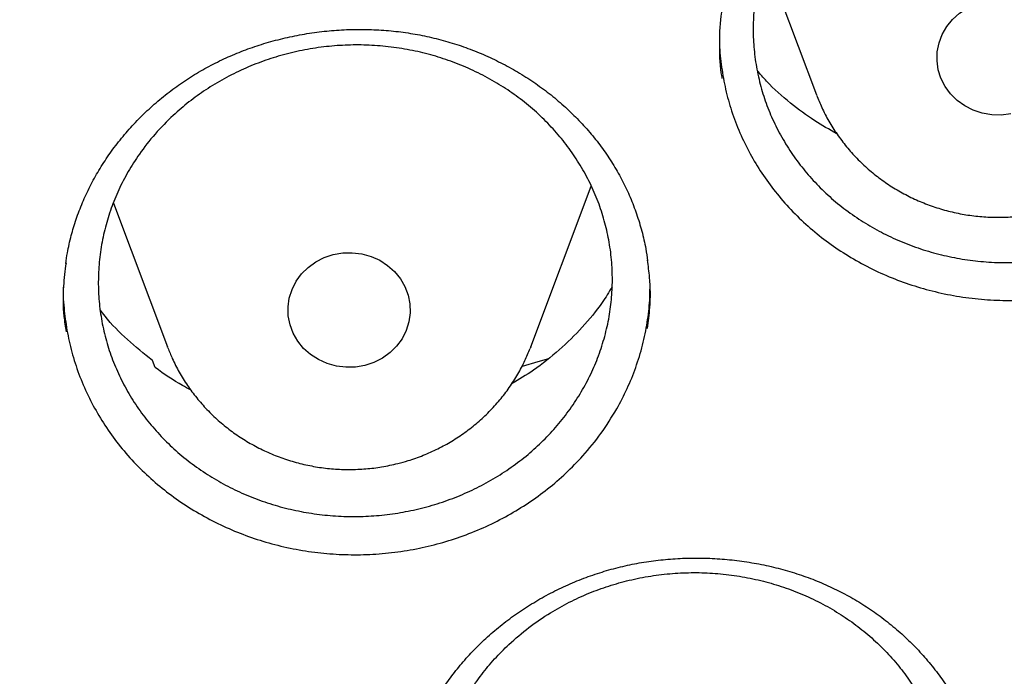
# Model space of a CAD drawing. Header units: millimetres. Extents: x 8 to 1233, y 12 to 1462.
# Tile 52 of 131: x 454.7 to 461.14, y 1259.19 to 1263.49. Entities that reach past the tile are written whole.
import ezdxf

# ---------------------------------------------------------------- set-up
doc = ezdxf.new("R2010")
doc.units = ezdxf.units.MM

msp = doc.modelspace()

# ---------------------------------------------------------------- linework, layer by layer
at = {"color": 7, "linetype": 'Continuous', "lineweight": 30}
for p, q in [((459.5762, 1263.8867), (459.9119, 1262.9946)), ((458.0432, 1261.345), (458.439, 1262.397)), ((455.3133, 1262.2853), (455.6671, 1261.345)), ((455.6694, 1261.3388), (455.6671, 1261.345)), ((458.0432, 1261.345), (458.0394, 1261.3351)), ((455.5876, 1261.2096), (455.5689, 1261.2556))]:
    msp.add_line(p, q, dxfattribs=at)
at = {"color": 7, "linetype": 'Continuous', "lineweight": 30, "flags": 128}
for points in [[(461.1831, 1262.869), (461.1209, 1262.8613), (461.0581, 1262.8628), (460.9964, 1262.8736), (460.9372, 1262.8932), (460.8821, 1262.9213), (460.8323, 1262.9572), (460.7891, 1262.9999), (460.7535, 1263.0484), (460.7265, 1263.1016), (460.7087, 1263.158), (460.7005, 1263.2164), (460.7021, 1263.2753), (460.7136, 1263.3332), (460.7345, 1263.3887), (460.7645, 1263.4405), (460.8027, 1263.4872), (460.8482, 1263.5277), (460.8999, 1263.5611), (460.9566, 1263.5864), (461.0168, 1263.6032), (461.079, 1263.6108), (461.1417, 1263.6093)], [(456.9587, 1261.224), (456.897, 1261.2133), (456.8342, 1261.2117), (456.772, 1261.2194), (456.7118, 1261.2361), (456.6551, 1261.2615), (456.6034, 1261.2948), (456.5579, 1261.3354), (456.5197, 1261.3821), (456.4897, 1261.4338), (456.4688, 1261.4894), (456.4573, 1261.5473), (456.4557, 1261.6061), (456.4639, 1261.6645), (456.4817, 1261.721), (456.5087, 1261.7741), (456.5443, 1261.8227), (456.5875, 1261.8654), (456.6373, 1261.9012), (456.6925, 1261.9293), (456.7516, 1261.949), (456.8133, 1261.9597), (456.8761, 1261.9613), (456.9383, 1261.9536), (456.9985, 1261.9368), (457.0551, 1261.9115), (457.1069, 1261.8781), (457.1524, 1261.8376), (457.1906, 1261.7909), (457.2206, 1261.7391), (457.2415, 1261.6836), (457.253, 1261.6257), (457.2546, 1261.5668), (457.2464, 1261.5085), (457.2286, 1261.452), (457.2016, 1261.3988), (457.166, 1261.3503), (457.1228, 1261.3076), (457.073, 1261.2718), (457.0178, 1261.2437), (456.9587, 1261.224)], [(457.9897, 1261.2193), (458.0925, 1261.2485), (458.1608, 1261.2682)]]:
    msp.add_lwpolyline(points, dxfattribs=at)
at = {"color": 7, "linetype": 'Continuous', "lineweight": 30}
for points, knots in [([(417.4486, 1280.8375), (417.4463, 1280.8027), (417.4415, 1280.7321), (417.4354, 1280.6152), (417.4286, 1280.4902), (417.4206, 1280.3588), (417.4125, 1280.2179), (417.4045, 1280.0667), (417.3961, 1279.888), (417.3875, 1279.6794), (417.3794, 1279.4387), (417.372, 1279.1495), (417.3668, 1278.8078), (417.3658, 1278.4091), (417.3705, 1277.9815), (417.3829, 1277.4935), (417.4058, 1276.9514), (417.4417, 1276.3657), (417.4891, 1275.778), (417.5475, 1275.1926), (417.6168, 1274.6096), (417.7109, 1273.9289), (417.8369, 1273.1522), (418.0037, 1272.2819), (418.1559, 1271.593), (418.2794, 1271.0823), (418.3644, 1270.7469), (418.4517, 1270.4176), (418.5387, 1270.1029), (418.6226, 1269.8113), (418.7015, 1269.5461), (418.7747, 1269.3073), (418.8417, 1269.0947), (418.9018, 1268.9082), (418.9546, 1268.7476), (418.9996, 1268.6128), (419.0361, 1268.5051), (419.0667, 1268.4158), (419.0963, 1268.3301), (419.1307, 1268.2311), (419.1729, 1268.1117), (419.2265, 1267.9616), (419.2934, 1267.778), (419.3749, 1267.5587), (419.4694, 1267.3106), (419.5776, 1267.0339), (419.6987, 1266.7331), (419.8293, 1266.4187), (420.0428, 1265.9201), (420.3446, 1265.2531), (420.7327, 1264.4582), (421.1189, 1263.7182), (421.4998, 1263.0305), (421.8915, 1262.3618), (422.3326, 1261.6481), (422.8309, 1260.888), (423.3928, 1260.0842), (423.9795, 1259.2958), (424.5162, 1258.6177), (424.997, 1258.0394), (425.4191, 1257.551), (425.8641, 1257.056), (426.3329, 1256.5553), (426.7917, 1256.0852), (427.2371, 1255.6461), (427.6654, 1255.2382), (428.1106, 1254.8291), (428.5722, 1254.4202), (428.9867, 1254.0662), (429.3409, 1253.7727), (429.623, 1253.5442), (429.8866, 1253.3351), (430.1312, 1253.1447), (430.3564, 1252.9725), (430.5684, 1252.813), (430.7654, 1252.6671), (430.9451, 1252.5358), (431.0812, 1252.4377), (431.1767, 1252.3693), (431.2352, 1252.3277), (431.285, 1252.2924), (431.3413, 1252.2526), (431.4168, 1252.1995), (431.517, 1252.1295), (431.6395, 1252.0446), (431.7846, 1251.9451), (431.9524, 1251.8312), (432.2315, 1251.6444), (432.6199, 1251.3909), (433.1158, 1251.0786), (433.6257, 1250.7693), (434.1492, 1250.4637), (434.6865, 1250.1624), (435.2711, 1249.8477), (435.9056, 1249.5217), (436.5918, 1249.1875), (437.2908, 1248.8653), (438.0629, 1248.5294), (438.9021, 1248.1885), (439.807, 1247.8494), (440.7064, 1247.5392), (441.5993, 1247.2571), (442.4846, 1247.002), (443.3617, 1246.7727), (444.2342, 1246.5671), (445.1482, 1246.3749), (446.1083, 1246.1987), (447.1155, 1246.0422), (448.127, 1245.9133), (449.142, 1245.8122), (450.1597, 1245.7389), (451.1793, 1245.6937), (452.1998, 1245.6767), (453.2204, 1245.6882), (454.2402, 1245.7278), (455.2584, 1245.7956), (456.274, 1245.8913), (457.2869, 1246.0148), (458.2977, 1246.1663), (459.3005, 1246.345), (460.2954, 1246.5505), (461.2814, 1246.7824), (462.2645, 1247.0424), (463.1731, 1247.3099), (464.0095, 1247.5789), (464.7785, 1247.8454), (465.5529, 1248.1336), (466.3393, 1248.4473), (467.1369, 1248.7878), (467.9448, 1249.1564), (468.7571, 1249.552), (469.5729, 1249.9751), (470.2341, 1250.3403), (470.737, 1250.6305), (471.0753, 1250.8309), (471.3926, 1251.0235), (471.6881, 1251.207), (471.9605, 1251.3797), (472.2105, 1251.5414), (472.4388, 1251.6916), (472.6472, 1251.831), (472.8311, 1251.9558), (472.9918, 1252.0663), (473.1297, 1252.1621), (473.2491, 1252.2458), (473.3444, 1252.3133), (473.4264, 1252.3717), (473.5077, 1252.4298), (473.6044, 1252.4995), (473.7264, 1252.588), (473.8757, 1252.6975), (474.0535, 1252.8295), (474.2478, 1252.9758), (474.453, 1253.1327), (474.6644, 1253.2969), (474.9416, 1253.5158), (475.2877, 1253.7955), (475.7047, 1254.1432), (476.1368, 1254.5158), (476.5831, 1254.9141), (477.0421, 1255.339), (477.465, 1255.7457), (477.8499, 1256.1285), (478.1897, 1256.4765), (478.5204, 1256.8252), (478.8354, 1257.167), (479.1336, 1257.4994), (479.431, 1257.8399), (479.726, 1258.1869), (480.0167, 1258.5389), (480.2869, 1258.8751), (480.539, 1259.197), (480.7734, 1259.5037), (480.9905, 1259.7946), (481.1892, 1260.0669), (481.3763, 1260.3285), (481.5624, 1260.5941), (481.7575, 1260.8785), (481.9651, 1261.1885), (482.1844, 1261.5244), (482.4144, 1261.8866), (482.6543, 1262.276), (482.9029, 1262.6929), (483.1393, 1263.1036), (483.3624, 1263.5046), (483.5713, 1263.8923), (483.7805, 1264.2937), (483.9838, 1264.6979), (484.192, 1265.1269), (484.3989, 1265.5702), (484.6016, 1266.024), (484.7842, 1266.45), (484.948, 1266.8475), (485.0942, 1267.2161), (485.2239, 1267.5551), (485.3203, 1267.8153), (485.3872, 1268.0004), (485.4278, 1268.1141), (485.4615, 1268.2096), (485.4884, 1268.2865), (485.5098, 1268.348), (485.5311, 1268.4098), (485.5572, 1268.4859), (485.5916, 1268.5872), (485.6334, 1268.712), (485.6905, 1268.8849), (485.7613, 1269.1041), (485.8438, 1269.3673), (485.9288, 1269.6472), (486.0157, 1269.9433), (486.1075, 1270.2686), (486.2037, 1270.6246), (486.3035, 1271.013), (486.4029, 1271.4219), (486.5011, 1271.8515), (486.5973, 1272.3018), (486.6905, 1272.7731), (486.7795, 1273.2635), (486.8743, 1273.8381), (486.9674, 1274.483), (487.0523, 1275.1857), (487.1191, 1275.866), (487.1693, 1276.5234), (487.2043, 1277.1575), (487.2256, 1277.7681), (487.2335, 1278.2839), (487.2336, 1278.7094), (487.2297, 1279.0499), (487.2224, 1279.3767), (487.2125, 1279.6851), (487.2011, 1279.9681), (487.189, 1280.2231), (487.1766, 1280.4505), (487.1644, 1280.6521), (487.1554, 1280.7788), (487.1512, 1280.8375)], [0, 0, 0, 0, 0.000951, 0.00193, 0.003036, 0.004253, 0.00557, 0.006974, 0.008466, 0.010552, 0.012788, 0.015174, 0.018604, 0.022304, 0.026272, 0.03051, 0.035893, 0.041374, 0.046842, 0.052297, 0.05774, 0.063171, 0.071403, 0.079606, 0.08778, 0.090983, 0.094182, 0.097376, 0.100428, 0.103231, 0.105785, 0.10809, 0.110147, 0.111955, 0.113514, 0.114824, 0.115886, 0.11666, 0.117435, 0.118394, 0.119556, 0.120935, 0.1228, 0.124954, 0.127398, 0.13013, 0.133153, 0.136345, 0.139516, 0.148103, 0.156499, 0.163834, 0.171017, 0.178053, 0.185051, 0.193961, 0.202877, 0.211797, 0.220722, 0.226386, 0.232222, 0.238233, 0.244421, 0.250785, 0.255992, 0.261311, 0.266742, 0.272285, 0.27791, 0.281398, 0.284646, 0.287656, 0.290428, 0.29296, 0.295254, 0.297539, 0.299525, 0.301212, 0.30203, 0.302668, 0.303133, 0.303663, 0.304513, 0.305603, 0.306931, 0.308499, 0.310306, 0.312352, 0.317473, 0.322688, 0.327986, 0.333366, 0.338829, 0.344373, 0.351014, 0.357768, 0.364616, 0.371408, 0.380055, 0.388561, 0.396927, 0.405153, 0.413239, 0.421184, 0.429005, 0.436806, 0.445722, 0.454637, 0.463552, 0.472466, 0.481381, 0.490295, 0.499209, 0.508124, 0.517038, 0.525953, 0.534867, 0.543782, 0.552713, 0.561687, 0.570523, 0.5794, 0.588317, 0.597276, 0.604345, 0.611477, 0.618749, 0.626162, 0.633856, 0.641696, 0.649684, 0.657818, 0.6661, 0.66977, 0.673275, 0.676573, 0.679664, 0.682548, 0.68518, 0.687612, 0.689845, 0.691879, 0.693551, 0.69506, 0.69637, 0.697452, 0.698185, 0.699064, 0.700127, 0.701374, 0.703099, 0.705086, 0.707304, 0.709618, 0.712011, 0.714483, 0.719094, 0.723957, 0.729073, 0.73444, 0.74006, 0.745932, 0.750271, 0.754723, 0.759079, 0.763274, 0.767308, 0.77118, 0.775537, 0.779669, 0.783577, 0.787261, 0.790789, 0.794084, 0.797145, 0.799974, 0.80285, 0.805987, 0.809384, 0.813035, 0.816945, 0.821115, 0.825545, 0.830235, 0.834102, 0.838129, 0.842317, 0.846532, 0.850561, 0.855429, 0.859991, 0.864249, 0.8682, 0.871847, 0.875187, 0.878223, 0.879511, 0.880626, 0.881559, 0.88231, 0.882879, 0.883358, 0.884118, 0.885104, 0.886317, 0.887757, 0.890141, 0.892692, 0.895393, 0.898241, 0.901239, 0.90476, 0.908466, 0.912357, 0.916434, 0.920696, 0.925143, 0.929775, 0.934543, 0.941328, 0.94789, 0.954228, 0.960343, 0.966236, 0.971905, 0.977351, 0.980594, 0.983753, 0.986827, 0.989704, 0.992312, 0.994612, 0.996657, 0.99845, 1, 1, 1, 1]), ([(420.0617, 1274.3598), (420.0635, 1274.3456), (420.0864, 1274.1668), (420.1385, 1273.8243), (420.2184, 1273.3326), (420.3078, 1272.8423), (420.4054, 1272.3534), (420.5116, 1271.8661), (420.6262, 1271.3805), (420.7493, 1270.8967), (420.8807, 1270.4148), (421.0205, 1269.9351), (421.1686, 1269.4575), (421.3249, 1268.9822), (421.4896, 1268.5095), (421.6624, 1268.0392), (421.8433, 1267.5717), (422.0324, 1267.1071), (422.2295, 1266.6453), (422.4345, 1266.1867), (422.6476, 1265.7312), (422.8685, 1265.2791), (423.0972, 1264.8304), (423.3337, 1264.3853), (423.5779, 1263.9439), (423.8298, 1263.5062), (424.0892, 1263.0725), (424.3561, 1262.6427), (424.6305, 1262.2172), (424.9122, 1261.7958), (425.2012, 1261.3789), (425.4973, 1260.9664), (425.8007, 1260.5585), (426.111, 1260.1553), (426.4284, 1259.7569), (426.7526, 1259.3634), (427.0836, 1258.975), (427.4213, 1258.5916), (427.7656, 1258.2135), (428.1165, 1257.8406), (428.4738, 1257.4732), (428.8374, 1257.1114), (429.2072, 1256.7551), (429.5832, 1256.4045), (429.9653, 1256.0598), (430.3533, 1255.7209), (430.7471, 1255.388), (431.1466, 1255.0612), (431.5518, 1254.7405), (431.9625, 1254.4261), (432.3786, 1254.118), (432.8, 1253.8163), (433.2266, 1253.5211), (433.6582, 1253.2325), (434.0949, 1252.9505), (434.5363, 1252.6753), (434.9825, 1252.4068), (435.4333, 1252.1452), (435.8886, 1251.8905), (436.3482, 1251.6428), (436.8121, 1251.4022), (437.2801, 1251.1688), (437.7521, 1250.9425), (438.228, 1250.7235), (438.7076, 1250.5118), (439.1908, 1250.3074), (439.6775, 1250.1105), (440.1676, 1249.921), (440.6609, 1249.7391), (441.1572, 1249.5648), (441.6566, 1249.3981), (442.1588, 1249.239), (442.6637, 1249.0876), (443.1711, 1248.944), (443.681, 1248.8082), (444.1931, 1248.6802), (444.7075, 1248.5601), (445.2238, 1248.4478), (445.742, 1248.3435), (446.262, 1248.2471), (446.7836, 1248.1586), (447.3066, 1248.0782), (447.831, 1248.0058), (448.3565, 1247.9414), (448.8831, 1247.8851), (449.4106, 1247.8368), (449.9389, 1247.7966), (450.4678, 1247.7646), (450.9972, 1247.7406), (451.527, 1247.7247), (452.0569, 1247.7169), (452.5869, 1247.7172), (453.1169, 1247.7257), (453.6466, 1247.7422), (454.176, 1247.7669), (454.7048, 1247.7997), (455.233, 1247.8405), (455.7605, 1247.8895), (456.287, 1247.9465), (456.8125, 1248.0115), (457.3367, 1248.0846), (457.8597, 1248.1657), (458.3811, 1248.2548), (458.901, 1248.3518), (459.419, 1248.4568), (459.9352, 1248.5697), (460.4494, 1248.6905), (460.9613, 1248.8192), (461.471, 1248.9557), (461.9783, 1249.0999), (462.4829, 1249.2519), (462.9849, 1249.4116), (463.484, 1249.579), (463.9802, 1249.754), (464.4732, 1249.9365), (464.963, 1250.1266), (465.4494, 1250.3241), (465.9324, 1250.5291), (466.4117, 1250.7414), (466.8872, 1250.9611), (467.3589, 1251.1879), (467.8266, 1251.422), (468.2901, 1251.6632), (468.7494, 1251.9115), (469.2043, 1252.1667), (469.6548, 1252.4289), (470.1006, 1252.698), (470.5416, 1252.9738), (470.9779, 1253.2563), (471.4091, 1253.5455), (471.8353, 1253.8413), (472.2562, 1254.1435), (472.6719, 1254.4521), (473.0822, 1254.7671), (473.4869, 1255.0883), (473.886, 1255.4156), (474.2793, 1255.749), (474.6668, 1256.0884), (475.0484, 1256.4337), (475.4239, 1256.7847), (475.7932, 1257.1415), (476.1563, 1257.5038), (476.5131, 1257.8717), (476.8634, 1258.245), (477.2072, 1258.6236), (477.5443, 1259.0074), (477.8748, 1259.3963), (478.1984, 1259.7902), (478.5152, 1260.189), (478.825, 1260.5926), (479.1277, 1261.0009), (479.4233, 1261.4138), (479.7117, 1261.8312), (479.9928, 1262.2528), (480.2665, 1262.6788), (480.5328, 1263.1089), (480.7916, 1263.543), (481.0428, 1263.981), (481.2864, 1264.4227), (481.5223, 1264.8682), (481.7503, 1265.3172), (481.9706, 1265.7696), (482.183, 1266.2253), (482.3874, 1266.6843), (482.5838, 1267.1462), (482.7722, 1267.6112), (482.9524, 1268.0789), (483.1246, 1268.5494), (483.2885, 1269.0224), (483.4442, 1269.4978), (483.5916, 1269.9756), (483.7306, 1270.4556), (483.8614, 1270.9376), (483.9837, 1271.4216), (484.0976, 1271.9074), (484.2031, 1272.3948), (484.3, 1272.8838), (484.3886, 1273.3742), (484.4681, 1273.866), (484.5257, 1274.2546), (484.5538, 1274.4796), (484.5614, 1274.5399)], [0, 0, 0, 0, 0.000487, 0.006121, 0.011754, 0.017387, 0.023021, 0.028654, 0.034288, 0.039922, 0.045555, 0.051189, 0.056822, 0.062456, 0.06809, 0.073724, 0.079357, 0.084991, 0.090625, 0.096259, 0.101893, 0.107527, 0.113161, 0.118796, 0.12443, 0.130064, 0.135698, 0.141333, 0.146967, 0.152602, 0.158236, 0.163871, 0.169506, 0.17514, 0.180775, 0.18641, 0.192045, 0.19768, 0.203315, 0.20895, 0.214585, 0.22022, 0.225855, 0.23149, 0.237126, 0.242761, 0.248397, 0.254032, 0.259668, 0.265303, 0.270939, 0.276574, 0.28221, 0.287846, 0.293482, 0.299117, 0.304753, 0.310389, 0.316025, 0.321661, 0.327297, 0.332933, 0.338569, 0.344205, 0.349841, 0.355478, 0.361114, 0.36675, 0.372386, 0.378023, 0.383659, 0.389295, 0.394932, 0.400568, 0.406204, 0.411841, 0.417477, 0.423114, 0.42875, 0.434387, 0.440023, 0.44566, 0.451296, 0.456933, 0.462569, 0.468206, 0.473842, 0.479479, 0.485115, 0.490752, 0.496388, 0.502025, 0.507662, 0.513298, 0.518935, 0.524571, 0.530208, 0.535845, 0.541481, 0.547118, 0.552754, 0.558391, 0.564027, 0.569664, 0.5753, 0.580937, 0.586573, 0.59221, 0.597846, 0.603483, 0.609119, 0.614756, 0.620392, 0.626028, 0.631665, 0.637301, 0.642937, 0.648574, 0.65421, 0.659846, 0.665482, 0.671118, 0.676754, 0.682391, 0.688027, 0.693663, 0.699299, 0.704935, 0.710571, 0.716206, 0.721842, 0.727478, 0.733114, 0.73875, 0.744385, 0.750021, 0.755656, 0.761292, 0.766927, 0.772563, 0.778198, 0.783834, 0.789469, 0.795104, 0.800739, 0.806374, 0.812009, 0.817644, 0.823279, 0.828914, 0.834549, 0.840184, 0.845819, 0.851453, 0.857088, 0.862722, 0.868357, 0.873991, 0.879626, 0.88526, 0.890894, 0.896529, 0.902163, 0.907797, 0.913431, 0.919065, 0.924699, 0.930333, 0.935967, 0.9416, 0.947234, 0.952868, 0.958502, 0.964135, 0.969769, 0.975403, 0.981036, 0.98667, 0.992303, 0.997937, 1, 1, 1, 1]), ([(459.9954, 1264.5265), (460.0293, 1264.5563), (460.097, 1264.6159), (460.2092, 1264.696), (460.3289, 1264.7684), (460.4549, 1264.8311), (460.5848, 1264.8834), (460.7188, 1264.9257), (460.8574, 1264.9577), (460.9983, 1264.9789), (461.1391, 1264.9889), (461.2803, 1264.9882), (461.422, 1264.9764), (461.562, 1264.9535), (461.6979, 1264.9201), (461.8303, 1264.8765), (461.9593, 1264.8221), (462.0826, 1264.7578), (462.1984, 1264.6848), (462.307, 1264.6031), (462.4087, 1264.5123), (462.5015, 1264.4138), (462.5839, 1264.3093), (462.6567, 1264.1988), (462.7195, 1264.0817), (462.7712, 1263.9601), (462.8111, 1263.8359), (462.8397, 1263.709), (462.8566, 1263.5789), (462.8614, 1263.4478), (462.8541, 1263.318), (462.8353, 1263.189), (462.8043, 1263.0606), (462.7616, 1262.935), (462.7081, 1262.8141), (462.644, 1262.6977), (462.5687, 1262.5854), (462.4834, 1262.4794), (462.3896, 1262.3812), (462.2875, 1262.2904), (462.1764, 1262.207), (462.0581, 1262.1325), (461.9347, 1262.068), (461.8061, 1262.013), (461.6718, 1261.9678), (461.5339, 1261.9332), (461.3948, 1261.9097), (461.2542, 1261.8967), (461.1117, 1261.8948), (460.9696, 1261.9039), (460.8305, 1261.924), (460.6937, 1261.9545), (460.5591, 1261.996), (460.4289, 1262.0479), (460.3053, 1262.1093), (460.1878, 1262.1799), (460.0762, 1262.2602), (459.9726, 1262.3491), (459.8785, 1262.4449), (459.7935, 1262.5477), (459.7176, 1262.6578), (459.6522, 1262.7736), (459.5982, 1262.8931), (459.5553, 1263.0164), (459.5236, 1263.1439), (459.5039, 1263.2736), (459.4962, 1263.4033), (459.5003, 1263.5332), (459.5164, 1263.6637), (459.5445, 1263.7927), (459.584, 1263.9178), (459.6346, 1264.0397), (459.6967, 1264.1585), (459.7759, 1264.2816), (459.8733, 1264.4067), (459.9545, 1264.4864), (459.9954, 1264.5265)], [0, 0, 0, 0, 0.013224, 0.026447, 0.040055, 0.053663, 0.066887, 0.08011, 0.093718, 0.107326, 0.12055, 0.133775, 0.147383, 0.160992, 0.17422, 0.187448, 0.20106, 0.214673, 0.227906, 0.241139, 0.254757, 0.268375, 0.281612, 0.29485, 0.308472, 0.322095, 0.335334, 0.348573, 0.362197, 0.375821, 0.389058, 0.402295, 0.415917, 0.429539, 0.442772, 0.456005, 0.469622, 0.48324, 0.496467, 0.509695, 0.523307, 0.536919, 0.550143, 0.563368, 0.576976, 0.590584, 0.603808, 0.617032, 0.63064, 0.644248, 0.657474, 0.670701, 0.684312, 0.697923, 0.711155, 0.724386, 0.738002, 0.751618, 0.764855, 0.778091, 0.791712, 0.805333, 0.818572, 0.831812, 0.845435, 0.859059, 0.872297, 0.885536, 0.899159, 0.912782, 0.926016, 0.93925, 0.952869, 0.966488, 0.983151, 1, 1, 1, 1]), ([(459.2942, 1263.5517), (459.293, 1263.5457), (459.2789, 1263.4742), (459.276, 1263.3351), (459.2771, 1263.1901), (459.2916, 1263.1131), (459.2939, 1263.1011)], [0, 0, 0, 0, 0.040946, 0.480622, 0.91889, 1, 1, 1, 1]), ([(455.0528, 1262.1256), (455.0585, 1262.1439), (455.0756, 1262.1989), (455.1104, 1262.2894), (455.1598, 1262.3961), (455.2174, 1262.5002), (455.2829, 1262.6012), (455.3558, 1262.6987), (455.4359, 1262.7919), (455.5226, 1262.8803), (455.6154, 1262.9631), (455.7136, 1263.0398), (455.8167, 1263.1101), (455.924, 1263.1734), (456.035, 1263.2295), (456.1496, 1263.2784), (456.2679, 1263.3204), (456.3902, 1263.3556), (456.5157, 1263.3837), (456.6438, 1263.4045), (456.7734, 1263.4176), (456.9036, 1263.4229), (457.0333, 1263.4204), (457.1615, 1263.41), (457.2874, 1263.392), (457.4103, 1263.3665), (457.5304, 1263.3335), (457.648, 1263.2931), (457.7635, 1263.2452), (457.876, 1263.19), (457.9848, 1263.1278), (458.0894, 1263.059), (458.1888, 1262.9838), (458.2824, 1262.9029), (458.3696, 1262.8167), (458.4498, 1262.7258), (458.5226, 1262.6307), (458.5877, 1262.5319), (458.645, 1262.4296), (458.6947, 1262.3238), (458.7369, 1262.2145), (458.7709, 1262.1021), (458.795, 1261.9999), (458.804, 1261.9348), (458.8077, 1261.9085)], [0, 0, 0, 0, 0.01193, 0.03597, 0.060121, 0.084428, 0.108868, 0.133406, 0.158002, 0.182602, 0.207145, 0.231583, 0.255872, 0.279978, 0.303867, 0.327577, 0.351469, 0.375628, 0.400002, 0.424527, 0.449129, 0.473722, 0.498211, 0.522524, 0.546602, 0.570402, 0.593975, 0.61778, 0.64182, 0.666064, 0.69047, 0.714991, 0.739573, 0.764157, 0.788685, 0.813115, 0.83742, 0.861587, 0.885624, 0.909789, 0.93413, 0.958627, 0.98325, 1, 1, 1, 1]), ([(459.2785, 1263.393), (459.2781, 1263.3702), (459.2769, 1263.2971), (459.2896, 1263.1756), (459.3157, 1263.0296), (459.3556, 1262.8862), (459.4089, 1262.7452), (459.4752, 1262.6092), (459.5531, 1262.4802), (459.6421, 1262.3578), (459.743, 1262.2417), (459.8546, 1262.1341), (459.9748, 1262.0366), (460.1035, 1261.9486), (460.2412, 1261.8701), (460.3859, 1261.8027), (460.5351, 1261.7476), (460.6891, 1261.704), (460.8482, 1261.6722), (461.0097, 1261.6532), (461.1709, 1261.647), (461.3322, 1261.653), (461.494, 1261.6716), (461.6537, 1261.7029), (461.8086, 1261.746), (461.9592, 1261.8008), (462.1059, 1261.8676), (462.2459, 1261.9456), (462.377, 1262.0333), (462.4999, 1262.1305), (462.6147, 1262.2378), (462.7276, 1262.3632), (462.8356, 1262.5069), (462.897, 1262.6169), (462.9279, 1262.6722)], [0, 0, 0, 0, 0.014395, 0.046054, 0.076927, 0.1078, 0.139573, 0.171346, 0.20216, 0.232975, 0.264677, 0.296379, 0.327241, 0.358104, 0.389855, 0.421604, 0.452527, 0.48345, 0.515275, 0.5471, 0.577949, 0.6088, 0.640545, 0.67229, 0.703133, 0.733976, 0.765716, 0.797456, 0.828267, 0.859078, 0.890782, 0.922487, 0.961033, 1, 1, 1, 1]), ([(455.7052, 1262.8593), (455.7389, 1262.889), (455.8063, 1262.9485), (455.918, 1263.0284), (456.0373, 1263.1006), (456.1629, 1263.1632), (456.2925, 1263.2154), (456.4263, 1263.2576), (456.5648, 1263.2895), (456.7056, 1263.3106), (456.8464, 1263.3206), (456.9876, 1263.3199), (457.1295, 1263.3081), (457.2697, 1263.2853), (457.4059, 1263.252), (457.5385, 1263.2085), (457.6678, 1263.1543), (457.7916, 1263.0902), (457.9078, 1263.0174), (458.0171, 1262.9359), (458.1193, 1262.8454), (458.2127, 1262.7472), (458.2959, 1262.643), (458.3694, 1262.5327), (458.433, 1262.416), (458.4855, 1262.2947), (458.5262, 1262.1709), (458.5556, 1262.0443), (458.5734, 1261.9146), (458.5791, 1261.7839), (458.5727, 1261.6544), (458.5547, 1261.5257), (458.5246, 1261.3976), (458.4827, 1261.2722), (458.43, 1261.1517), (458.3666, 1261.0355), (458.292, 1260.9235), (458.2073, 1260.8177), (458.1142, 1260.7197), (458.0126, 1260.6291), (457.9019, 1260.5459), (457.7841, 1260.4715), (457.6611, 1260.4072), (457.5327, 1260.3523), (457.3986, 1260.3072), (457.2609, 1260.2727), (457.1218, 1260.2492), (456.9813, 1260.2363), (456.8387, 1260.2343), (456.6966, 1260.2435), (456.5573, 1260.2634), (456.4203, 1260.2939), (456.2854, 1260.3353), (456.1549, 1260.3871), (456.0309, 1260.4483), (455.9129, 1260.5187), (455.8008, 1260.5988), (455.6966, 1260.6874), (455.6019, 1260.7829), (455.5161, 1260.8854), (455.4395, 1260.9952), (455.3733, 1261.1107), (455.3186, 1261.2298), (455.2748, 1261.3528), (455.2423, 1261.48), (455.2217, 1261.6093), (455.2132, 1261.7386), (455.2164, 1261.8682), (455.2316, 1261.9984), (455.2589, 1262.127), (455.2976, 1262.2519), (455.3474, 1262.3735), (455.4088, 1262.492), (455.4872, 1262.6149), (455.5838, 1262.7398), (455.6646, 1262.8193), (455.7052, 1262.8593)], [0, 0, 0, 0, 0.013225, 0.02645, 0.040059, 0.053668, 0.066893, 0.080118, 0.093728, 0.107337, 0.120561, 0.133784, 0.147392, 0.160999, 0.174224, 0.187449, 0.201058, 0.214667, 0.227897, 0.241126, 0.254739, 0.268353, 0.281587, 0.294822, 0.30844, 0.322059, 0.335297, 0.348536, 0.362158, 0.375781, 0.38902, 0.402259, 0.415883, 0.429507, 0.442744, 0.45598, 0.469601, 0.483223, 0.496454, 0.509686, 0.523302, 0.536919, 0.550145, 0.563372, 0.576983, 0.590594, 0.603818, 0.617042, 0.63065, 0.644258, 0.657482, 0.670706, 0.684314, 0.697922, 0.71115, 0.724378, 0.73799, 0.751601, 0.764834, 0.778067, 0.791684, 0.805301, 0.818539, 0.831776, 0.845398, 0.85902, 0.872259, 0.885498, 0.899122, 0.912746, 0.925983, 0.939221, 0.952844, 0.966466, 0.98314, 1, 1, 1, 1]), ([(460.0449, 1262.7396), (459.9961, 1262.767), (459.8899, 1262.8266), (459.7361, 1262.9416), (459.6098, 1263.0519), (459.5444, 1263.1293), (459.5243, 1263.1531)], [0, 0, 0, 0, 0.247208, 0.537303, 0.8576, 1, 1, 1, 1]), ([(459.9133, 1262.9921), (459.924, 1262.9651), (459.9471, 1262.9067), (459.9922, 1262.821), (460.0461, 1262.735), (460.1075, 1262.6536), (460.1756, 1262.5774), (460.2501, 1262.5068), (460.3304, 1262.4423), (460.416, 1262.3844), (460.5064, 1262.3335), (460.6009, 1262.2899), (460.6989, 1262.254), (460.7998, 1262.226), (460.9028, 1262.2061), (461.0073, 1262.1945), (461.1125, 1262.1913), (461.2177, 1262.1965), (461.3221, 1262.2102), (461.4251, 1262.2321), (461.5257, 1262.2624), (461.6248, 1262.3004), (461.6879, 1262.3327), (461.7199, 1262.349)], [0, 0, 0, 0, 0.040793, 0.088012, 0.135292, 0.182645, 0.230081, 0.277604, 0.32522, 0.372927, 0.420726, 0.46861, 0.516574, 0.564612, 0.612713, 0.660869, 0.70907, 0.757304, 0.805559, 0.85382, 0.902076, 0.950314, 1, 1, 1, 1]), ([(455.0027, 1261.8908), (455.0058, 1261.9137), (455.014, 1261.9751), (455.0321, 1262.0534), (455.0478, 1262.1083), (455.0528, 1262.1256)], [0, 0, 0, 0, 0.288792, 0.776214, 1, 1, 1, 1]), ([(455.0037, 1261.8946), (454.9972, 1261.8439), (454.9821, 1261.7276), (454.9831, 1261.5761), (454.9984, 1261.4775), (455.0036, 1261.444)], [0, 0, 0, 0, 0.338621, 0.775796, 1, 1, 1, 1]), ([(458.8064, 1261.4654), (458.8126, 1261.511), (458.8276, 1261.6221), (458.8269, 1261.7724), (458.8119, 1261.8749), (458.8064, 1261.9122)], [0, 0, 0, 0, 0.307202, 0.748155, 1, 1, 1, 1]), ([(454.9853, 1261.7358), (454.9852, 1261.7344), (454.9829, 1261.6829), (454.9911, 1261.5826), (455.0107, 1261.436), (455.0451, 1261.2914), (455.0927, 1261.1487), (455.1537, 1261.0105), (455.2263, 1260.8788), (455.3104, 1260.7533), (455.4067, 1260.6336), (455.514, 1260.522), (455.6302, 1260.4201), (455.7553, 1260.3274), (455.8897, 1260.2438), (456.0316, 1260.1711), (456.1785, 1260.1103), (456.3306, 1260.0609), (456.4883, 1260.0231), (456.6489, 1259.9978), (456.8096, 1259.9854), (456.9709, 1259.9851), (457.1333, 1259.9974), (457.2941, 1260.0224), (457.4505, 1260.0594), (457.6031, 1260.1081), (457.7522, 1260.169), (457.8952, 1260.2413), (458.0297, 1260.3237), (458.1563, 1260.4158), (458.2753, 1260.5183), (458.393, 1260.6389), (458.5066, 1260.7779), (458.5722, 1260.885), (458.6053, 1260.9389)], [0, 0, 0, 0, 0.000899, 0.033009, 0.06432, 0.095631, 0.127855, 0.16008, 0.191324, 0.222569, 0.254714, 0.286859, 0.318143, 0.349428, 0.381613, 0.413796, 0.445136, 0.476476, 0.50873, 0.540984, 0.572249, 0.603516, 0.635689, 0.667862, 0.699124, 0.730386, 0.762557, 0.794728, 0.825966, 0.857204, 0.889348, 0.921491, 0.960532, 1, 1, 1, 1]), ([(458.5748, 1261.7365), (458.5542, 1261.7027), (458.4979, 1261.6103), (458.3826, 1261.4716), (458.2317, 1261.3229), (458.0765, 1261.1982), (457.9662, 1261.1319), (457.918, 1261.1029)], [0, 0, 0, 0, 0.131891, 0.360947, 0.590855, 0.821495, 1, 1, 1, 1]), ([(458.6053, 1260.9389), (458.6289, 1260.983), (458.6762, 1261.0713), (458.7322, 1261.2113), (458.7766, 1261.356), (458.8068, 1261.5035), (458.823, 1261.6376), (458.8233, 1261.7217), (458.8235, 1261.7568)], [0, 0, 0, 0, 0.1732179, 0.3464422, 0.5247135, 0.7029813, 0.875798, 1, 1, 1, 1]), ([(455.5689, 1261.2556), (455.5134, 1261.3004), (455.4023, 1261.39), (455.2897, 1261.5037), (455.2376, 1261.574), (455.2271, 1261.5882)], [0, 0, 0, 0, 0.443103, 0.887606, 1, 1, 1, 1]), ([(455.6703, 1261.3388), (455.6793, 1261.3157), (455.7005, 1261.2612), (455.7431, 1261.1791), (455.7964, 1261.0927), (455.8571, 1261.0109), (455.9247, 1260.9342), (455.9986, 1260.8631), (456.0784, 1260.7981), (456.1636, 1260.7396), (456.2536, 1260.6881), (456.3478, 1260.6438), (456.4455, 1260.6072), (456.5462, 1260.5785), (456.649, 1260.5579), (456.7534, 1260.5456), (456.8586, 1260.5417), (456.9638, 1260.5463), (457.0696, 1260.5588), (457.1393, 1260.5746), (457.1747, 1260.5826)], [0, 0, 0, 0, 0.040923, 0.096507, 0.152162, 0.207901, 0.263736, 0.319675, 0.375722, 0.431877, 0.488139, 0.544503, 0.600963, 0.657508, 0.71413, 0.770818, 0.827559, 0.88434, 0.941147, 1, 1, 1, 1]), ([(457.1747, 1260.5826), (457.1969, 1260.5885), (457.2529, 1260.6036), (457.3405, 1260.6349), (457.4362, 1260.6776), (457.5279, 1260.728), (457.6148, 1260.7855), (457.6965, 1260.8499), (457.7723, 1260.9205), (457.8417, 1260.9969), (457.9043, 1261.0786), (457.9593, 1261.1651), (458.0048, 1261.2504), (458.0281, 1261.3084), (458.0387, 1261.3348)], [0, 0, 0, 0, 0.057436, 0.144891, 0.23234, 0.319719, 0.407003, 0.49417, 0.581198, 0.668072, 0.754776, 0.841304, 0.927651, 1, 1, 1, 1]), ([(455.8186, 1261.0652), (455.8011, 1261.0739), (455.7189, 1261.1149), (455.6455, 1261.1679), (455.5876, 1261.2096)], [0, 0, 0, 0, 0.212655, 1, 1, 1, 1]), ([(457.4202, 1259.0339), (457.4303, 1259.0506), (457.4605, 1259.1007), (457.5165, 1259.1817), (457.5907, 1259.2752), (457.6721, 1259.3648), (457.7604, 1259.4499), (457.8551, 1259.53), (457.9558, 1259.6046), (458.0616, 1259.6732), (458.1721, 1259.7352), (458.2864, 1259.7903), (458.4038, 1259.8381), (458.5236, 1259.8783), (458.6451, 1259.9108), (458.7683, 1259.9356), (458.8935, 1259.9529), (459.0208, 1259.9629), (459.1497, 1259.9653), (459.2792, 1259.96), (459.4083, 1259.9471), (459.5362, 1259.9264), (459.6617, 1259.8983), (459.7839, 1259.8629), (459.902, 1259.8205), (460.0153, 1259.7715), (460.124, 1259.7157), (460.2285, 1259.6532), (460.329, 1259.584), (460.425, 1259.5083), (460.5156, 1259.4264), (460.6004, 1259.3389), (460.6788, 1259.2463), (460.7501, 1259.1491), (460.8139, 1259.0481), (460.8697, 1258.9439), (460.9173, 1258.837), (460.9566, 1258.7281), (460.9868, 1258.6171), (461.0055, 1258.5305), (461.0112, 1258.4807), (461.0126, 1258.4688)], [0, 0, 0, 0, 0.013023, 0.039117, 0.065331, 0.091714, 0.118244, 0.144887, 0.1716, 0.198327, 0.225, 0.251565, 0.277975, 0.30419, 0.330168, 0.355933, 0.3819, 0.40817, 0.434688, 0.461385, 0.488181, 0.514985, 0.54169, 0.568216, 0.594499, 0.620489, 0.646231, 0.672201, 0.69845, 0.724931, 0.7516, 0.778405, 0.80529, 0.832194, 0.859048, 0.885807, 0.912438, 0.938923, 0.965265, 0.991718, 1, 1, 1, 1]), ([(457.9005, 1259.3992), (457.8688, 1259.3679), (457.8052, 1259.3053), (457.7202, 1259.2018), (457.6437, 1259.0917), (457.5778, 1258.976), (457.5233, 1258.8569), (457.4797, 1258.7342), (457.4474, 1258.6075), (457.4269, 1258.4788), (457.4185, 1258.3503), (457.4218, 1258.2217), (457.4371, 1258.0928), (457.4644, 1257.9655), (457.5031, 1257.8422), (457.5529, 1257.7222), (457.6142, 1257.6055), (457.6863, 1257.4941), (457.7677, 1257.3897), (457.8584, 1257.292), (457.9588, 1257.2008), (458.0675, 1257.1178), (458.1825, 1257.0443), (458.3038, 1256.9797), (458.432, 1256.9243), (458.565, 1256.8792), (458.7006, 1256.8448), (458.8388, 1256.8208), (458.9803, 1256.8074), (459.1226, 1256.8051), (459.2633, 1256.8137), (459.4029, 1256.8329), (459.5417, 1256.8631), (459.6772, 1256.9038), (459.8073, 1256.9544), (459.9325, 1257.0146), (460.0529, 1257.0848), (460.1664, 1257.1641), (460.2713, 1257.2509), (460.368, 1257.3453), (460.4566, 1257.4476), (460.5353, 1257.5564), (460.6031, 1257.6698), (460.6605, 1257.7877), (460.7072, 1257.9108), (460.7424, 1258.0369), (460.7655, 1258.1639), (460.7771, 1258.2922), (460.7767, 1258.4221), (460.7642, 1258.5514), (460.74, 1258.6779), (460.7044, 1258.802), (460.6569, 1258.9241), (460.5982, 1259.0419), (460.5293, 1259.1536), (460.4505, 1259.2596), (460.3612, 1259.36), (460.2628, 1259.4531), (460.1571, 1259.5373), (460.044, 1259.6132), (459.923, 1259.6806), (459.796, 1259.7384), (459.6653, 1259.7856), (459.5307, 1259.8228), (459.3917, 1259.8496), (459.2506, 1259.8656), (459.1098, 1259.8705), (458.9689, 1259.8648), (458.8276, 1259.8481), (458.6882, 1259.8205), (458.5531, 1259.7826), (458.4218, 1259.7347), (458.2941, 1259.6763), (458.1621, 1259.6024), (458.0282, 1259.512), (457.9432, 1259.4369), (457.9005, 1259.3992)], [0, 0, 0, 0, 0.01323, 0.02646, 0.040074, 0.053688, 0.066918, 0.080148, 0.093761, 0.107375, 0.12061, 0.133846, 0.147465, 0.161084, 0.174324, 0.187564, 0.201189, 0.214813, 0.228054, 0.241295, 0.254921, 0.268547, 0.281785, 0.295023, 0.308645, 0.322268, 0.3355, 0.348732, 0.362348, 0.375965, 0.38919, 0.402416, 0.416026, 0.429636, 0.442858, 0.45608, 0.469686, 0.483292, 0.496514, 0.509737, 0.523343, 0.536949, 0.550176, 0.563403, 0.577014, 0.590624, 0.603857, 0.617091, 0.630708, 0.644325, 0.657564, 0.670803, 0.684426, 0.698049, 0.71129, 0.724532, 0.738158, 0.751783, 0.765023, 0.778262, 0.791886, 0.80551, 0.818744, 0.831978, 0.845597, 0.859215, 0.872443, 0.88567, 0.899282, 0.912894, 0.926117, 0.939339, 0.952946, 0.966553, 0.983184, 1, 1, 1, 1])]:
    msp.add_open_spline(points, degree=3, knots=knots, dxfattribs=at)

doc.saveas('drawing.dxf')
